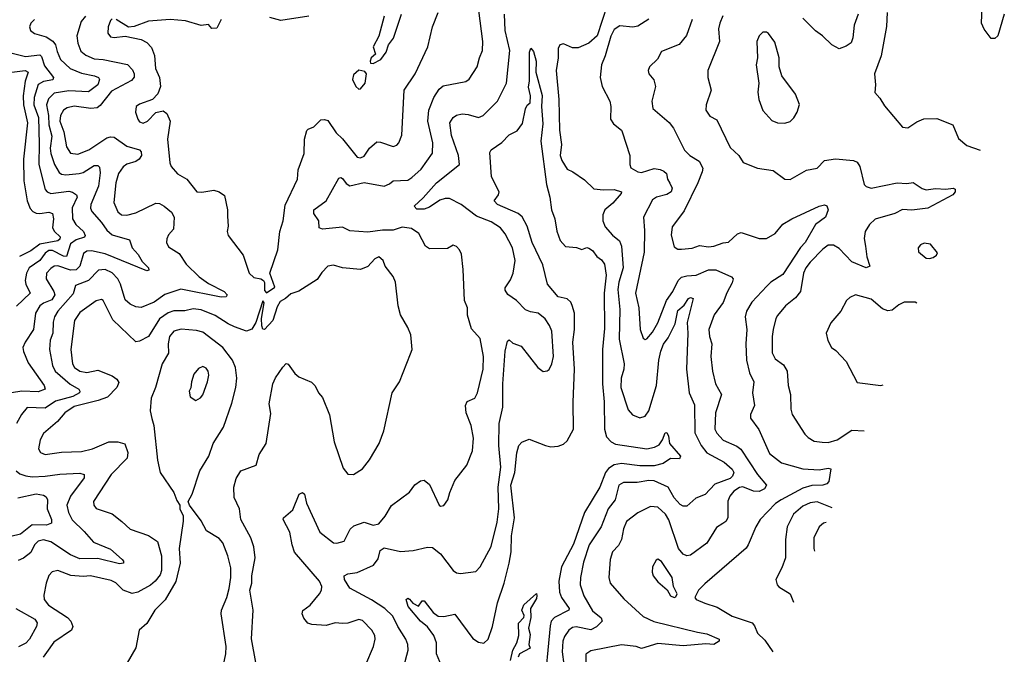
# Model space of a CAD drawing. Extents: x 2143765 to 2212931, y 878955 to 1017455.
# Tile 21 of 256: x 2171884 to 2177317, y 887202 to 890705. Entities that reach past the tile are written whole.
import ezdxf

# ---------------------------------------------------------------- set-up
doc = ezdxf.new("R2010")
doc.units = 0

msp = doc.modelspace()

# ---------------------------------------------------------------- linework, layer by layer
at = {"layer": '0CON20XD'}
for points in [[(2177316.9, 890735), (2177281.2, 890615), (2177265, 890600), (2177245, 890600), (2177205, 890652), (2177191.8, 890685), (2177197.3, 890825)], [(2173794, 887145), (2173835.7, 887245), (2173845.8, 887285), (2173842.9, 887305), (2173826.9, 887335), (2173775, 887388.1), (2173755, 887394.3), (2173694.2, 887374.2), (2173665, 887370.8), (2173625, 887376), (2173575, 887361.2), (2173495, 887366), (2173474.2, 887374.2), (2173451.2, 887401.2), (2173443.3, 887425), (2173446.2, 887443.8), (2173487, 887473), (2173537.5, 887535), (2173548.6, 887555), (2173551.1, 887575), (2173538.1, 887605), (2173399.5, 887765), (2173386.5, 887805), (2173375.4, 887875.4), (2173338.1, 887945), (2173339.2, 887955), (2173390.2, 887999.8), (2173426.7, 888085), (2173445, 888094.5), (2173455.8, 888085.8), (2173466.5, 888035), (2173540.4, 887875), (2173615, 887817.1), (2173634.4, 887814.4), (2173673.6, 887826.4), (2173708.2, 887891.8), (2173728.4, 887911.6), (2173785, 887931.1), (2173835, 887914.6), (2173865, 887922.5), (2173901.4, 887965), (2173935, 888023.8), (2174035, 888096.2), (2174065, 888137.5), (2174095, 888160), (2174115, 888163.3), (2174145, 888138.8), (2174198.8, 888025), (2174205, 888018.8), (2174225, 888023.8), (2174246.6, 888053.4), (2174256.9, 888095), (2174285, 888161.2), (2174351.2, 888245), (2174382.9, 888325), (2174388.6, 888395), (2174375.4, 888465.4), (2174347.1, 888535), (2174344.1, 888575.9), (2174353.1, 888596.9), (2174395, 888616.2), (2174410, 888645), (2174440.8, 888775), (2174442.3, 888845), (2174424.5, 888945), (2174377.6, 888997.6), (2174354.4, 889074.4), (2174354.4, 889115), (2174338.1, 889155), (2174330.8, 889325), (2174321.2, 889411.2), (2174311.2, 889435), (2174295, 889453.3), (2174275, 889460), (2174245, 889442), (2174145, 889439.2), (2174123.1, 889455), (2174085.5, 889525), (2174045, 889551.8), (2173995, 889560), (2173945, 889542.1), (2173885, 889542.3), (2173805, 889531.5), (2173705, 889539.2), (2173665, 889558.8), (2173555, 889549.1), (2173536.6, 889556.6), (2173534.4, 889595), (2173507.1, 889635), (2173507.3, 889655), (2173574.6, 889705.4), (2173645, 889830.4), (2173655, 889833.8), (2173665, 889827.9), (2173685, 889800.6), (2173705, 889786.9), (2173785, 889806.5), (2173894.4, 889785.6), (2173925, 889798.1), (2173945.5, 889814.5), (2174025, 889818.5), (2174047.1, 889832.9), (2174099.9, 889880.1), (2174162.6, 889967.4), (2174163.3, 890025), (2174136.8, 890145), (2174142.3, 890205), (2174168.2, 890275), (2174199.1, 890320.9), (2174221.2, 890338.8), (2174345, 890364.4), (2174364.5, 890375.5), (2174407.5, 890445), (2174420.4, 890495), (2174438.5, 890535), (2174440, 890585), (2174417.3, 890755)], [(2175125.7, 890784.3), (2175069.8, 890615), (2175025, 890575.4), (2174965, 890549.6), (2174935, 890550), (2174885, 890572.1), (2174865, 890566.4), (2174854.3, 890545), (2174854.3, 890495), (2174844.4, 890425), (2174858.1, 890265), (2174862.3, 890095), (2174873.2, 890015), (2174865.5, 889955), (2174875, 889928), (2174905, 889880), (2174936.7, 889865), (2175000.3, 889820.3), (2175051.7, 889771.7), (2175104.6, 889764.6), (2175165, 889767.2), (2175203.8, 889755), (2175202.5, 889745), (2175157.7, 889692.3), (2175113.4, 889655), (2175102, 889628), (2175102.4, 889595), (2175115, 889561.4), (2175155.3, 889515.3), (2175193.2, 889483.2), (2175204.7, 889455), (2175213.8, 889335), (2175189, 889255), (2175184.4, 889215), (2175196.1, 889105), (2175191.8, 888941.8), (2175219.7, 888805), (2175217.6, 888775), (2175203, 888725), (2175200.7, 888675), (2175240.9, 888550.9), (2175265, 888523.1), (2175305, 888506.5), (2175335, 888516.7), (2175355, 888545.6), (2175398.6, 888685), (2175410.6, 888825), (2175421.9, 888875), (2175437, 888913), (2175462, 888948), (2175501.4, 889025), (2175515, 889099.2), (2175550.7, 889129.2), (2175575, 889165.6), (2175585, 889171.9), (2175600.8, 889165), (2175566.9, 889033.1), (2175570.5, 888975), (2175563.3, 888775), (2175578.7, 888645), (2175608.3, 888578.3), (2175609.1, 888425), (2175644.4, 888354.4), (2175675, 888313.1), (2175771.9, 888261.9), (2175814.4, 888224.4), (2175824.7, 888205), (2175817.6, 888185), (2175805, 888172.9), (2175719.2, 888140.8), (2175666.9, 888083.1), (2175615, 888062.7), (2175565, 888019.4), (2175545, 888018.6), (2175527.9, 888027.9), (2175495, 888065.6), (2175461.2, 888125), (2175385, 888159), (2175355, 888161.4), (2175290.2, 888149.7), (2175215, 888150), (2175189.1, 888135), (2175170, 888055), (2175130.2, 888005), (2175092.5, 887905), (2175025.3, 887805), (2174995, 887710), (2174978.1, 887625), (2174977.2, 887585), (2174996, 887525), (2175045, 887441.1), (2175092.7, 887402.7), (2175097.7, 887385), (2175066.4, 887353.6), (2175035, 887336.4), (2174955, 887353.1), (2174935, 887349.3), (2174914.8, 887335.2), (2174890.1, 887299.9), (2174880.7, 887275), (2174877.4, 887215), (2174886.9, 887145)], [(2171965, 890705.5), (2171945.6, 890685), (2171938.1, 890665), (2171944.4, 890645), (2171965, 890629.1), (2172030.3, 890610.3), (2172066.1, 890586.1), (2172081.8, 890565), (2172090.2, 890529.8), (2172108.8, 890485), (2172161.8, 890435), (2172225, 890408.9), (2172297.5, 890395), (2172318.1, 890385), (2172324.5, 890375), (2172314.2, 890345), (2172264.3, 890305.7), (2172155, 890311.7), (2172075, 890298.3), (2172042.8, 890267.2), (2172032.7, 890235), (2172043.5, 890175), (2172043.9, 890123.9), (2172061.2, 890061.2), (2172052.7, 889995), (2172055, 889966), (2172075.9, 889905.9), (2172101.7, 889861.7), (2172115, 889852.3), (2172138.2, 889848.2), (2172212.5, 889855), (2172235, 889861.5), (2172295, 889900), (2172315, 889899.2), (2172325, 889890), (2172328.7, 889858.7), (2172319.6, 889785), (2172276.6, 889685), (2172274, 889665), (2172282.7, 889645), (2172335, 889584.4), (2172365, 889542.3), (2172395, 889518), (2172490.2, 889490.2), (2172504.6, 889445), (2172537.8, 889407.8), (2172559.1, 889369.2), (2172595, 889335.6), (2172597.1, 889322.9), (2172585, 889318.1), (2172355, 889412.1), (2172281, 889429), (2172255, 889426.7), (2172235.6, 889414.4), (2172216.6, 889345), (2172195.7, 889324.3), (2172165, 889322.2), (2172095, 889346), (2172075, 889343.3), (2172055, 889332.1), (2172032.4, 889305), (2172029.7, 889275), (2172072.9, 889205), (2172078.1, 889185), (2172061.3, 889158.7), (2172015, 889139.8), (2171995.3, 889125), (2171971.6, 889085), (2171960, 888995), (2171913.6, 888925), (2171902.1, 888895), (2171904, 888874), (2171930.4, 888810.4), (2172018.1, 888685), (2172024, 888665), (2171985, 888650.5), (2171895, 888653.8), (2171837.8, 888645)], [(2172246.1, 890725), (2172223.1, 890695), (2172198.5, 890615), (2172204.7, 890575), (2172221.3, 890531.3), (2172248.1, 890508.1), (2172295, 890489.4), (2172345, 890485.3), (2172478.2, 890458.2), (2172507, 890427), (2172515.9, 890405), (2172515, 890386.7), (2172501, 890369), (2172390.2, 890309.8), (2172328.3, 890231.7), (2172311, 890219), (2172276.3, 890213.7), (2172185, 890228.1), (2172145, 890217.5), (2172125.2, 890204.8), (2172108.9, 890175), (2172104.5, 890145), (2172127.8, 890085), (2172142.2, 890002.2), (2172165, 889967.7), (2172205, 889963.2), (2172265, 889986.2), (2172365, 890051.9), (2172385, 890058.8), (2172405, 890056.6), (2172475, 890006.8), (2172545, 889986.5), (2172554.3, 889975), (2172555.6, 889955), (2172543.3, 889935), (2172525, 889922.4), (2172475, 889906.6), (2172455, 889891.9), (2172428.8, 889855), (2172415.2, 889805), (2172404.1, 889695), (2172425, 889643.3), (2172445, 889626.9), (2172475, 889625.8), (2172525, 889638.1), (2172635, 889692.7), (2172655, 889690), (2172681.4, 889675), (2172721.3, 889641.3), (2172736.5, 889615), (2172732, 889548), (2172705, 889518), (2172695.5, 889495), (2172694.7, 889474.7), (2172705, 889450.8), (2172764.5, 889414.5), (2172803.1, 889355), (2172875, 889284.4), (2172925, 889248.2), (2173012.2, 889205), (2173028.5, 889185), (2173023.8, 889175), (2172995, 889172.2), (2172772.7, 889217.3), (2172685, 889188.6), (2172625, 889145.9), (2172555, 889116.4), (2172525, 889120.4), (2172493.8, 889133.8), (2172465, 889158.6), (2172440, 889245), (2172424.8, 889275), (2172395, 889306.7), (2172355, 889325.3), (2172318.5, 889321.5), (2172264.2, 889265.8), (2172192.7, 889237.3), (2172179.5, 889190.5), (2172094.7, 889095), (2172076.4, 889065), (2172068.9, 889035), (2172066.6, 888975), (2172051.8, 888935), (2172047.8, 888885), (2172065.3, 888795), (2172078.9, 888765), (2172162.3, 888692.3), (2172210.5, 888665), (2172216.2, 888655), (2172213.3, 888645), (2172177.8, 888625), (2172081.4, 888598.6), (2172025, 888559.4), (2171925.3, 888564.7), (2171894.3, 888525.8), (2171865.5, 888475)], [(2172395, 890708.8), (2172385, 890700), (2172371.5, 890665), (2172370.9, 890630.9), (2172385, 890610.8), (2172405, 890607.1), (2172465, 890614.4), (2172555, 890595.6), (2172585, 890579.1), (2172610.6, 890550.6), (2172627.2, 890507.2), (2172633.5, 890435), (2172654.6, 890385), (2172660, 890335), (2172645.7, 890295), (2172616, 890264), (2172545, 890238.6), (2172526.2, 890225), (2172523.1, 890195), (2172535.7, 890155), (2172545, 890140), (2172565, 890134.4), (2172590, 890145), (2172635, 890193.1), (2172675, 890202), (2172696.5, 890186.5), (2172713.3, 890145), (2172699.2, 890045), (2172711.9, 889915), (2172719.2, 889895), (2172753.8, 889853.8), (2172805.6, 889825), (2172862, 889755), (2172888.2, 889751.8), (2172955, 889764.2), (2172985, 889754), (2173013.3, 889735), (2173030.8, 889655), (2173030.5, 889619.5), (2173033.8, 889565), (2173028.8, 889535), (2173034.3, 889514.3), (2173117.5, 889405), (2173149.4, 889305), (2173175, 889280.8), (2173215, 889274.2), (2173228.8, 889265), (2173234.2, 889254.2), (2173235, 889210), (2173245, 889197.5), (2173291.7, 889228.3), (2173264.1, 889305.9), (2173308.6, 889435), (2173320, 889535), (2173337.5, 889595), (2173349.2, 889680.8), (2173416.9, 889825), (2173420, 889875), (2173454.2, 889965.8), (2173455.6, 890045), (2173467.8, 890092.2), (2173475, 890101.2), (2173506.1, 890113.9), (2173545, 890151.2), (2173565, 890154), (2173585, 890148), (2173630.2, 890080.2), (2173665, 890046.9), (2173745.3, 889945.3)], [(2172996.2, 890705), (2172972.3, 890657.7), (2172945, 890656.2), (2172925, 890678.8), (2172885, 890672), (2172797.9, 890697.9), (2172715, 890705.9), (2172595, 890696.2), (2172515, 890666.7), (2172485, 890664.2), (2172416.7, 890705)], [(2173480, 890725), (2173325, 890700.6), (2173265, 890716.9)], [(2173955, 886953.8), (2174027.2, 887225), (2174025.3, 887255), (2174014.7, 887285), (2173970.9, 887355), (2173942.3, 887412.3), (2173899.2, 887455), (2173825, 887502.9), (2173705, 887566.4), (2173675.4, 887615), (2173674.7, 887635.3), (2173694.2, 887645.8), (2173746.4, 887653.7), (2173835.5, 887694.5), (2173862.2, 887727.8), (2173873.1, 887775), (2173895, 887789.2), (2173985, 887769.5), (2174055, 887774.4), (2174135, 887793.1), (2174161.1, 887791.1), (2174206.3, 887756.3), (2174276, 887665), (2174295, 887651.4), (2174317, 887647), (2174401.7, 887658.3), (2174425, 887683.8), (2174485, 887796.2), (2174519, 887931), (2174526.9, 888005), (2174523.4, 888125), (2174538.4, 888235), (2174527.8, 888355), (2174529.1, 888475), (2174550.6, 888565), (2174548.9, 888695), (2174561.8, 888875), (2174575, 888930), (2174585, 888937.5), (2174605, 888920), (2174651.7, 888901.7), (2174742.5, 888785), (2174772.7, 888762.7), (2174795, 888765.8), (2174805.4, 888774.6), (2174820.5, 888805), (2174829.6, 888845), (2174820.5, 888985), (2174807.4, 889017.4), (2174783.3, 889053.3), (2174745, 889084.3), (2174702.1, 889092.1), (2174675, 889104), (2174625.5, 889155.5), (2174578, 889188), (2174562.3, 889212.3), (2174562, 889225), (2174591.4, 889268.6), (2174606.7, 889305), (2174617.5, 889375), (2174603.5, 889445), (2174563.5, 889523.5), (2174536.7, 889555), (2174485, 889588.2), (2174405, 889619.6), (2174320.5, 889685), (2174255, 889717.5), (2174232.3, 889717.8), (2174201.8, 889708.2), (2174145, 889669.4), (2174115, 889659.1), (2174075, 889658.2), (2174060, 889675), (2174109.3, 889720.7), (2174183.9, 889805), (2174310.6, 889905), (2174305.4, 889955), (2174266.3, 890065), (2174258.2, 890135), (2174275, 890164.2), (2174295, 890177.5), (2174324.5, 890185.5), (2174358.3, 890181.7), (2174415, 890164.4), (2174442, 890175), (2174520, 890255), (2174570, 890355), (2174588.8, 890535), (2174563.2, 890645), (2174559.7, 890735)], [(2173745.3, 889945.3), (2173765, 889942.3), (2173785, 889952.2), (2173815, 889995.8), (2173855, 890030.8), (2173875, 890029.4), (2173944.4, 890005.6), (2173965, 890012.9), (2173975.6, 890025), (2173992.2, 890067.8), (2174004.6, 890315), (2174066.7, 890405), (2174135.6, 890554.4), (2174162.5, 890665), (2174192.2, 890745)], [(2173895.7, 890724.3), (2173866.4, 890613.6), (2173833.8, 890555), (2173847.5, 890515), (2173823.3, 890495), (2173817.5, 890475), (2173820, 890465), (2173835, 890463.3), (2173876.7, 890485), (2173906, 890525), (2173918.8, 890565), (2173946.7, 890603.3), (2173990.5, 890735)], [(2175355, 890708.2), (2175295, 890669.2), (2175267.2, 890662.8), (2175195, 890670.8), (2175165, 890650.5), (2175145, 890614.2), (2175114.7, 890505), (2175094.6, 890455), (2175087.3, 890385), (2175098.1, 890335), (2175140, 890255), (2175145.5, 890225), (2175144.4, 890155), (2175160, 890130), (2175204, 890095), (2175208.6, 890085), (2175250.6, 889955), (2175250.6, 889905), (2175256.7, 889886.7), (2175295, 889865.6), (2175315, 889861.8), (2175385, 889882.4), (2175417.8, 889877.8), (2175438.9, 889868.9), (2175452.8, 889855), (2175457.8, 889825), (2175471.7, 889801.7), (2175483.4, 889775), (2175477.8, 889755), (2175455, 889740), (2175397.8, 889725), (2175375, 889709.5), (2175325.4, 889615), (2175331.5, 889541.5), (2175329.3, 889420.7), (2175282.4, 889195), (2175300.7, 889115), (2175307.1, 888995), (2175325, 888946), (2175335, 888939.2), (2175345, 888942.9), (2175375, 888980), (2175405, 889031.4), (2175452, 889155), (2175488.1, 889205), (2175517.6, 889265), (2175535, 889282.8), (2175565, 889291.1), (2175616.1, 889293.9), (2175685, 889323.3), (2175725, 889324.7), (2175810.8, 889285), (2175820.8, 889275), (2175815, 889252.5), (2175785, 889197.8), (2175765, 889144.4), (2175716.5, 889075), (2175687.3, 888995), (2175689.6, 888955), (2175703.3, 888915), (2175696.9, 888845), (2175706.9, 888765), (2175724.1, 888694.1), (2175756.9, 888635), (2175722.5, 888535), (2175720.3, 888445), (2175731.5, 888421.5), (2175765, 888383.8), (2175841.4, 888351.4), (2175863.1, 888333.1), (2175954.2, 888194.2), (2176005.4, 888135), (2175994.5, 888115), (2175965, 888100.9), (2175932.1, 888102.1), (2175875, 888126.3), (2175855, 888121.9), (2175825, 888102.7), (2175802, 888075), (2175792.2, 888047.8), (2175790.5, 887955), (2175780, 887935), (2175763.3, 887923.3), (2175728.9, 887901.1), (2175675, 887815.5), (2175585, 887748.5), (2175565, 887744.5), (2175545, 887753.5), (2175519.3, 887785), (2175465, 887943.3), (2175446.8, 887975), (2175405, 888013.1), (2175365, 888016.9), (2175295, 887982.1), (2175231.4, 887935), (2175215.5, 887895), (2175205.5, 887835), (2175187.3, 887802.7), (2175155, 887768), (2175141.2, 887725), (2175134.4, 887625), (2175142.9, 887595), (2175218.3, 887508.3), (2175325, 887410.5), (2175382.5, 887382.5), (2175624.7, 887324.7), (2175675.2, 887315.3), (2175743.8, 887285), (2175744, 887275), (2175715, 887255.5), (2175669.1, 887259.1), (2175545, 887247.5), (2175405, 887261.4), (2175315, 887232.9), (2175285, 887243.8), (2175205, 887253.1), (2175035, 887220.5), (2175008.2, 887201.8), (2175010.1, 887060.1)], [(2175594.7, 890705), (2175562.7, 890617.3), (2175522.5, 890567.5), (2175425, 890528.8), (2175403, 890487), (2175360, 890445), (2175351.2, 890425), (2175356.2, 890405), (2175383.1, 890373.1), (2175392.9, 890335), (2175372.5, 890255), (2175378, 890215), (2175467.8, 890137.8), (2175491.9, 890105), (2175551.9, 889985), (2175580.8, 889955), (2175633, 889923), (2175652.5, 889885), (2175650.4, 889865), (2175626, 889804), (2175549.8, 889650.2), (2175525, 889614), (2175485, 889561.2), (2175479.5, 889515), (2175495, 889450), (2175515, 889438), (2175535, 889437.5), (2175595, 889443.1), (2175635, 889459.1), (2175685, 889450.3), (2175715, 889454), (2175765, 889472.5), (2175795, 889476.9), (2175845, 889523.1), (2175865, 889530.6), (2175965, 889496.2), (2176005, 889496.8), (2176051.8, 889525), (2176095, 889576.4), (2176144.2, 889605), (2176295, 889674.6), (2176325, 889681.8), (2176336.8, 889676.8), (2176345.4, 889655), (2176330, 889615), (2176275, 889573.5), (2176218.7, 889475), (2176193.2, 889446.8), (2176095, 889298.5), (2176027.8, 889255), (2176006.5, 889233.5), (2175924, 889145), (2175894.6, 889095), (2175887.3, 889065), (2175895.6, 888995), (2175890.4, 888915), (2175893.8, 888825), (2175910, 888755), (2175935.5, 888705), (2175927.1, 888645), (2175938.1, 888575), (2175916.9, 888525), (2175917.1, 888505), (2175962.1, 888442.1), (2176020.9, 888310.9), (2176087.7, 888257.7), (2176205, 888224.6), (2176295, 888219.6), (2176345, 888230), (2176359.2, 888225), (2176348.1, 888155), (2176337.1, 888142.9), (2176315, 888135.5), (2176255, 888133.1), (2176205, 888117.8), (2176085, 888054.7), (2176055, 888034.6), (2175970, 887945), (2175945.6, 887905), (2175904.4, 887805), (2175892.1, 887787.9), (2175665, 887591.4), (2175630, 887555), (2175610, 887515), (2175617.5, 887505), (2175665, 887483.3), (2175732.1, 887462.1), (2175815, 887412.5), (2175925.8, 887375), (2175938.9, 887358.9), (2175955, 887319.2), (2175995, 887279.2), (2176040, 887215.8)], [(2175764, 890726), (2175746.4, 890685), (2175740.4, 890655), (2175745.3, 890584.7), (2175681.4, 890425), (2175681.9, 890385), (2175699.2, 890315), (2175671.9, 890235), (2175670.8, 890205), (2175692.1, 890172.1), (2175731.5, 890151.5), (2175805, 890000), (2175851.2, 889955), (2175876.7, 889916.7), (2175955, 889886), (2176042.1, 889872.1), (2176106.7, 889825), (2176135, 889822), (2176225, 889874.4), (2176285, 889884.4), (2176325, 889927.1), (2176385, 889937.5), (2176485, 889927.1), (2176505, 889917.5), (2176520, 889895), (2176544.3, 889794.3), (2176554.3, 889784.3), (2176582.5, 889775), (2176725, 889804.4), (2176779.4, 889800.6), (2176814.1, 889805.9), (2176863, 889773), (2176885, 889765.6), (2176936.6, 889773.4), (2176995, 889769.4), (2177033.9, 889773.9), (2177045, 889768.8), (2177046.2, 889755), (2177032.3, 889737.7), (2176895, 889663.5), (2176806.4, 889653.6), (2176755, 889656.9), (2176712.5, 889635), (2176605, 889603.1), (2176573.5, 889575), (2176548.6, 889535), (2176543, 889497), (2176551.9, 889455), (2176558.5, 889395), (2176575.8, 889345), (2176555.4, 889334.6), (2176475, 889368.8), (2176405, 889441.1), (2176375, 889460.7), (2176345, 889459.2), (2176315, 889437.7), (2176245, 889366.2), (2176222.4, 889335), (2176209.2, 889305), (2176192.7, 889205), (2176165, 889169.5), (2176108.9, 889125), (2176065, 889072.5), (2176055.5, 889055), (2176042.1, 888995), (2176035.4, 888955), (2176036.7, 888865), (2176052.4, 888832.4), (2176099.1, 888799.1), (2176118.5, 888765), (2176124.4, 888685.6), (2176137.8, 888635), (2176138.9, 888555), (2176146.7, 888525), (2176217, 888417), (2176235, 888398.6), (2176267.8, 888377.8), (2176311.8, 888371.8), (2176345, 888371.1), (2176395, 888385.6), (2176475, 888438.5), (2176543.8, 888435.1)], [(2176510.7, 890735), (2176488.9, 890675), (2176481.9, 890605), (2176472.8, 890577.2), (2176445, 890558.1), (2176405, 890543.1), (2176366, 890565), (2176314.2, 890615), (2176275, 890642.5), (2176205, 890713.1)], [(2176671.4, 890745), (2176666.8, 890666.8), (2176637.7, 890505), (2176600, 890405), (2176605.8, 890345), (2176602.9, 890302.9), (2176630.8, 890270.8), (2176655, 890228.8), (2176755, 890110.8), (2176785, 890107.5), (2176835, 890140.8), (2176873, 890157), (2176945, 890159.2), (2177032, 890125), (2177065, 890048.8), (2177109.7, 890009.7), (2177184.1, 889984.6)], [(2176105, 890134.4), (2176135, 890142.5), (2176156.4, 890163.6), (2176174.2, 890195), (2176186.1, 890236.1), (2176164.2, 890294.2), (2176088.8, 890395), (2176074.4, 890445), (2176074.4, 890494.4), (2176050.6, 890580.6), (2176015, 890628.8), (2176005, 890636.2), (2175985, 890636.2), (2175964.2, 890615), (2175951.4, 890585), (2175954.3, 890495), (2175947.1, 890455), (2175962.2, 890355), (2175956.9, 890305), (2175962.2, 890265), (2175983.8, 890203.8), (2176035, 890148), (2176065, 890135.6), (2176105, 890134.4)], [(2174220.6, 887115), (2174184.6, 887204.6), (2174183.1, 887265), (2174168.8, 887305), (2174133.4, 887353.4), (2174094.8, 887384.8), (2174027.5, 887465), (2174016, 887505), (2174025, 887510.6), (2174035, 887506.7), (2174053.2, 887483.2), (2174085, 887467.5), (2174105, 887497.5), (2174115, 887496.2), (2174165, 887431.9), (2174192.7, 887412.7), (2174225, 887411.2), (2174285, 887424), (2174385, 887288), (2174415, 887268), (2174445, 887263.8), (2174469.2, 887285), (2174492.3, 887355), (2174520.2, 887485), (2174556.9, 887595), (2174584.6, 887704.6), (2174596.5, 887766.5), (2174597.4, 887855), (2174614.7, 887955), (2174593.1, 888135), (2174615.3, 888205.3), (2174626.4, 888313.6), (2174638.6, 888355), (2174655, 888372.5), (2174695, 888390), (2174785, 888353.3), (2174815, 888346.7), (2174855, 888351.1), (2174885, 888362.2), (2174905, 888380), (2174939.5, 888445), (2174937.4, 888592.6), (2174944.5, 888775), (2174936.8, 888925), (2174944.8, 888995), (2174945.2, 889085), (2174932.7, 889127.3), (2174925, 889145.6), (2174905, 889163.1), (2174855, 889174.6), (2174797.2, 889245), (2174770.8, 889350.8), (2174712.1, 889475), (2174683.2, 889565), (2174656.6, 889616.6), (2174634.3, 889634.3), (2174520.8, 889685), (2174502, 889705), (2174525, 889737.5), (2174530, 889755), (2174487.8, 889837.8), (2174477.8, 889972.2), (2174485, 889985.8), (2174544, 890026), (2174585, 890068.6), (2174628.5, 890091.5), (2174657.6, 890132.4), (2174675, 890212.5), (2174685, 890232.5), (2174700, 890245), (2174703.3, 890285), (2174691.3, 890331.3), (2174696.3, 890366.3), (2174696.9, 890525), (2174705, 890546.7), (2174719.4, 890529.4), (2174733.1, 890475), (2174732, 890415), (2174766.7, 890286.7), (2174763.3, 890225), (2174771.1, 890128.9), (2174760, 890035), (2174791.4, 889795), (2174809.1, 889725), (2174818, 889655), (2174837.6, 889605), (2174847.2, 889537.2), (2174866.4, 889486.4), (2174895, 889451.9), (2174957.1, 889447.1), (2174985, 889436.7), (2175013.6, 889446.4), (2175025, 889443.8), (2175045, 889430), (2175067.9, 889397.9), (2175095, 889379.4), (2175110.4, 889355), (2175120, 889295), (2175108.5, 889195), (2175109.9, 888999.9), (2175099.6, 888885), (2175099.5, 888695), (2175108.8, 888595), (2175110.9, 888445), (2175121.9, 888401.9), (2175148.1, 888375), (2175172.3, 888362.3), (2175345, 888336.2), (2175386.2, 888345), (2175411.8, 888358.2), (2175430.6, 888385), (2175445, 888423.8), (2175455, 888425.7), (2175464.3, 888405), (2175470, 888365), (2175530.6, 888295), (2175525, 888281.4), (2175475, 888282), (2175433.8, 888255), (2175385, 888241.9), (2175305, 888242.2), (2175205, 888254.3), (2175165, 888246.7), (2175133.4, 888226.6), (2175115.8, 888205), (2175085.9, 888124.1), (2175000.5, 887985), (2174939.7, 887810.3), (2174874, 887685), (2174859.6, 887605), (2174862, 887545), (2174873.7, 887515), (2174915.3, 887455), (2174914.5, 887445), (2174834.7, 887405), (2174817.1, 887385), (2174810.5, 887359.5), (2174776.1, 886995)], [(2171805, 890530), (2171915, 890501), (2171995, 890511.5), (2172005, 890500.6), (2172019.9, 890449.9), (2172069.6, 890385), (2172066.4, 890373.6), (2172015, 890362.7), (2171985, 890347.2), (2171963.6, 890275), (2171961.1, 890235), (2171987, 890165), (2171990.5, 890019.5), (2171989.8, 889905), (2172025, 889768.1), (2172035, 889754.6), (2172055, 889745.8), (2172155, 889758.1), (2172175, 889753.5), (2172197.7, 889737.7), (2172200.7, 889725), (2172173.3, 889666.7), (2172174.7, 889605), (2172193.2, 889575), (2172235.4, 889535), (2172245, 889513.3), (2172240.8, 889505), (2172195, 889489.3), (2172165, 889467.6), (2172141.8, 889398.2), (2172125, 889399), (2172065, 889431.1), (2172045, 889429.8), (2172024.2, 889415.8), (2171994.1, 889375.9), (2171936.5, 889335), (2171921.2, 889305), (2171914.7, 889265), (2171918.2, 889245), (2171942.5, 889195), (2171866, 889124)], [(2173755, 890321.2), (2173765, 890323.8), (2173790, 890355), (2173796.7, 890405), (2173788.3, 890418.3), (2173755, 890426.7), (2173725, 890400), (2173720.6, 890375), (2173738, 890335), (2173755, 890321.2)], [(2171825, 890413.7), (2171913.5, 890423.5), (2171930, 890415), (2171914.8, 890365.2), (2171902.2, 890285), (2171905.4, 890235), (2171926.5, 890135), (2171904.4, 889935), (2171907.4, 889815), (2171925.3, 889705), (2171941.8, 889661.8), (2171955.9, 889645.9), (2171975, 889637.5), (2171995.3, 889634.7), (2172045, 889642), (2172064.4, 889635), (2172071.1, 889605), (2172064.5, 889555.5), (2172075.5, 889535), (2172106.4, 889506.4), (2172105, 889492.9), (2172095, 889483.5), (2171995, 889465.2), (2171945, 889429), (2171882.3, 889397.7)], [(2176905, 889385.8), (2176925, 889392), (2176943.3, 889405), (2176948.3, 889418.3), (2176908.8, 889465), (2176875, 889470.8), (2176855, 889461.2), (2176841.2, 889445), (2176842.7, 889422.7), (2176885, 889388), (2176905, 889385.8)], [(2173186.8, 887156.8), (2173163.1, 887286.9), (2173172.5, 887445), (2173154.5, 887555), (2173165.4, 887595), (2173165.5, 887635), (2173183.3, 887735), (2173176.7, 887795), (2173159.1, 887845), (2173104.2, 887945), (2173097.3, 888005), (2173068, 888068), (2173065.4, 888125), (2173078.3, 888171.7), (2173105, 888214), (2173188, 888245), (2173206, 888305), (2173244.4, 888365), (2173270.3, 888530.3), (2173260.6, 888585), (2173281.4, 888695), (2173295, 888727.5), (2173335, 888787.5), (2173355, 888807.5), (2173365, 888802.5), (2173402.3, 888752.3), (2173425, 888732.5), (2173493.9, 888703.9), (2173513.8, 888683.8), (2173532.5, 888645), (2173555, 888620), (2173593.4, 888523.4), (2173620, 888375), (2173668.9, 888228.9), (2173695, 888196), (2173725.5, 888194.5), (2173775.8, 888225), (2173815, 888276), (2173867.8, 888365), (2173892.5, 888435), (2173939.2, 888645), (2173978.8, 888705), (2174040.6, 888859.4), (2174048.6, 888885), (2174041.4, 888965), (2174026.4, 889006.4), (2173985.7, 889075), (2173972.7, 889125), (2173957.8, 889255), (2173945, 889288), (2173900, 889345), (2173890, 889375), (2173865, 889395.6), (2173842.9, 889385), (2173805, 889342), (2173765, 889326), (2173665, 889335.8), (2173615, 889349.2), (2173585, 889343.8), (2173550.6, 889309.4), (2173525, 889270), (2173425, 889206.7), (2173379.3, 889190.7), (2173350, 889165), (2173320.7, 889149.3), (2173305, 889120), (2173281.2, 889045), (2173235, 888994), (2173225, 888996.7), (2173219.4, 889015), (2173218.9, 889055), (2173232.5, 889142.5), (2173225, 889152.5), (2173187.6, 889032.4), (2173165, 888995.5), (2173135, 888984.6), (2173069.2, 889009.2), (2173033.3, 889025), (2172962.3, 889072.3), (2172885, 889103.5), (2172841.7, 889108.3), (2172795, 889097.2), (2172735, 889098.4), (2172702.8, 889087.2), (2172655.9, 889054.1), (2172594.4, 888955), (2172545, 888929.4), (2172525, 888927.1), (2172397.7, 889047.7), (2172345, 889153.8), (2172335, 889160), (2172305, 889152.9), (2172215, 889087.5), (2172186.9, 889045), (2172166, 888885), (2172175.3, 888805), (2172185.5, 888785), (2172215, 888765.3), (2172255, 888757.9), (2172315, 888769.6), (2172395, 888739.1), (2172419.8, 888719.8), (2172431.7, 888701.7), (2172419.5, 888675), (2172368.1, 888621.9), (2172317.5, 888602.5), (2172185, 888568.7), (2172132.1, 888535), (2172092.8, 888487.2), (2172015, 888420), (2171996.5, 888385), (2171988.2, 888335), (2171998.1, 888315), (2172025, 888305.4), (2172115, 888318.2), (2172225, 888320.7), (2172285, 888336.5), (2172375, 888374.7), (2172425, 888374.6), (2172463.7, 888363.7), (2172480.4, 888315), (2172476.7, 888285), (2172388.9, 888195), (2172291.9, 888045), (2172292.9, 888025), (2172305.6, 888005.6), (2172395, 887977.9), (2172448, 887935), (2172493.1, 887893.1), (2172595, 887856.5), (2172645, 887824), (2172667.2, 887745), (2172666, 887665), (2172659.1, 887640.9), (2172630.9, 887605), (2172605, 887583.8), (2172535.7, 887545), (2172505, 887536.9), (2172455.7, 887555.7), (2172415, 887596), (2172388.3, 887608.3), (2172275, 887634.7), (2172235, 887630.8), (2172166.3, 887636.3), (2172095, 887664.4), (2172063.7, 887656.3), (2172045, 887636.2), (2172030, 887595), (2172017.8, 887527.8), (2172019.6, 887505), (2172042.8, 887472.8), (2172148.1, 887405), (2172165.6, 887385), (2172177.5, 887355), (2172170, 887335), (2172071.4, 887268.6), (2172031.7, 887211.7), (2172013.6, 887185)], [(2176834.9, 889139.5), (2176825, 889145.6), (2176765, 889145.6), (2176735, 889130.8), (2176698.3, 889101.7), (2176675, 889097.5), (2176645, 889108), (2176581.7, 889161.7), (2176495, 889186), (2176465, 889172), (2176445.7, 889154.3), (2176414.3, 889095.7), (2176359.3, 889030.7), (2176333.3, 888975), (2176343.6, 888933.6), (2176363.8, 888895), (2176387.7, 888877.7), (2176445, 888817.5), (2176505, 888701.2), (2176635, 888685.7), (2176648.5, 888688.4)], [(2172976.9, 886995), (2173022.1, 887205), (2173023.3, 887245), (2172994.7, 887425.3), (2172996.6, 887445), (2173027.1, 887515), (2173039.5, 887565), (2173049, 887625), (2173048.8, 887678.8), (2173032.1, 887745), (2173005, 887816.2), (2172985, 887840), (2172915, 887883.3), (2172885, 887937.5), (2172821.2, 888025), (2172813.3, 888045), (2172835, 888086.2), (2172877.9, 888215), (2172927.3, 888295), (2172951.8, 888365), (2173008.4, 888455), (2173055, 888588.6), (2173075.9, 888675), (2173081.4, 888725), (2173074.7, 888784.7), (2173058.8, 888825), (2173005.7, 888895.7), (2172895, 888979.3), (2172859.4, 888989.4), (2172775, 888995.9), (2172734.4, 888985), (2172710, 888955), (2172703.5, 888915), (2172705.3, 888864.7), (2172670.5, 888805), (2172633.8, 888675), (2172609.2, 888615), (2172603.3, 888545), (2172613.9, 888503.9), (2172623.6, 888465), (2172643.7, 888273.7), (2172658.6, 888205), (2172734.1, 888094.1), (2172750.5, 888050.5), (2172767.5, 888025), (2172766.7, 888005), (2172785.9, 887965.9), (2172785.7, 887935.7), (2172764.7, 887785.3), (2172769.2, 887705), (2172746.1, 887603.9), (2172687.5, 887502.5), (2172628.9, 887445), (2172585, 887370.8), (2172544, 887335), (2172525, 887236.7), (2172476.7, 887155)], [(2172855, 888603.3), (2172882.3, 888617.7), (2172895, 888633.3), (2172920.8, 888705), (2172927.6, 888742.4), (2172924.4, 888765), (2172912, 888782), (2172895, 888789.4), (2172870.7, 888779.3), (2172845, 888748.8), (2172831.1, 888705), (2172828.1, 888671.9), (2172818.8, 888655), (2172825, 888623.3), (2172855, 888603.3)], [(2171864.8, 888214.8), (2171885, 888197.7), (2171917.3, 888187.3), (2171951.9, 888181.9), (2172025, 888184.2), (2172105, 888195.8), (2172215, 888201.8), (2172240, 888195), (2172239.5, 888175), (2172164.3, 888075), (2172143.5, 888025), (2172153.6, 887983.6), (2172173.9, 887943.9), (2172239.2, 887879.2), (2172291.3, 887821.3), (2172385, 887782.1), (2172449.2, 887725), (2172457.5, 887715), (2172456, 887705), (2172435, 887701.8), (2172315, 887730), (2172215, 887729.5), (2172165, 887750.8), (2172055, 887822.1), (2172015, 887834.1), (2171985, 887826.7), (2171965.9, 887805), (2171945, 887763.5), (2171905, 887731.9), (2171875, 887720)], [(2171874.3, 888065.7), (2171975, 888087.6), (2172015, 888079.7), (2172030.6, 888070.6), (2172036.6, 888055), (2172035.3, 888005), (2172058.6, 887945), (2172058.5, 887925), (2172032.5, 887915), (2171952.9, 887917.1), (2171887.8, 887865), (2171665, 887811.3)], [(2176367.9, 888009.5), (2176285, 888043), (2176245, 888038.4), (2176205, 888018.7), (2176154.6, 887975), (2176119.3, 887905), (2176109.2, 887835), (2176109.5, 887735), (2176088.8, 887678.8), (2176056, 887615), (2176064, 887585), (2176073.2, 887573.2), (2176135.6, 887535), (2176153.1, 887489.7)], [(2176334.4, 887928.3), (2176319.2, 887925), (2176294.7, 887905.3), (2176265.6, 887845), (2176266.7, 887785), (2176269.5, 887771.2)], [(2175495, 887516), (2175505, 887518.8), (2175511.2, 887535), (2175490.8, 887575), (2175483.6, 887625), (2175425, 887714.2), (2175405, 887726.2), (2175395, 887722), (2175375.6, 887685), (2175373.3, 887655), (2175379.4, 887635), (2175405, 887602.5), (2175457.1, 887557.1), (2175474.5, 887524.5), (2175495, 887516)], [(2174591.7, 887168.3), (2174605, 887224.2), (2174626.9, 887265), (2174638.6, 887305), (2174636, 887374), (2174665.5, 887405), (2174667.3, 887415), (2174655.5, 887445), (2174665, 887474.3), (2174735, 887537.5), (2174737.1, 887527.1), (2174735, 887510), (2174703.1, 887455), (2174704.6, 887405), (2174691.9, 887345), (2174700.5, 887310.5), (2174693.8, 887255), (2174700, 887235), (2174642.5, 887205), (2174634.4, 887185)], [(2171862.2, 887455), (2171967.1, 887395), (2171980, 887375), (2171977.3, 887355), (2171937.8, 887285), (2171917.7, 887262.3), (2171877.6, 887242.4)]]:
    msp.add_lwpolyline(points, dxfattribs=at)

doc.saveas('drawing.dxf')
